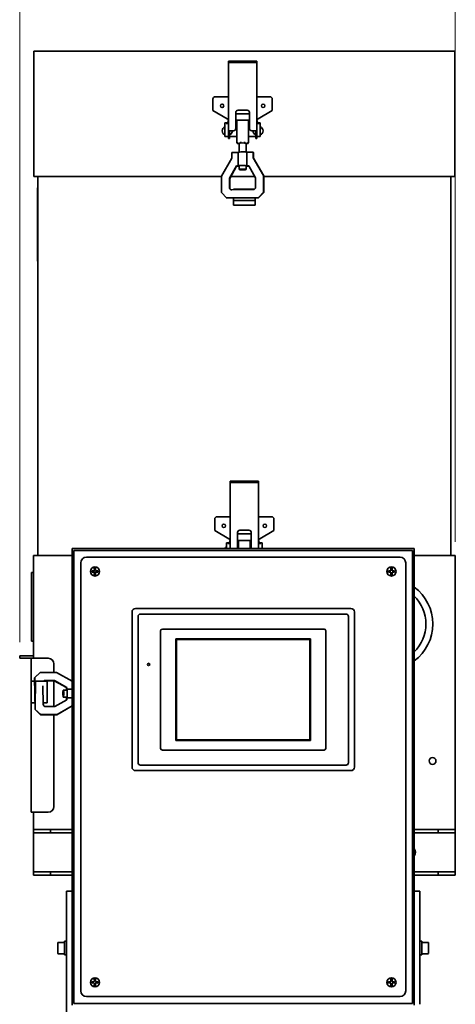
# Model space of a CAD drawing. Header units: millimetres. Extents: x 0 to 7128, y 0 to 5040.
# Tile 64 of 93: x 2637 to 3019, y 3221 to 4084. Entities that reach past the tile are written whole.
import ezdxf

# ---------------------------------------------------------------- set-up
doc = ezdxf.new("R2010")
doc.units = ezdxf.units.MM
doc.header["$LTSCALE"] = 12
doc.layers.add('Quote(ISO)', color=7, linetype='Continuous', lineweight=25, true_color=0x80ff00)
doc.layers.add('Spigoli visibili(ISO)', color=7, linetype='Continuous', lineweight=35)
doc.styles.add('Corrente-BSI', font='arial.ttf')
doc.dimstyles.new('DEFAULT-ISO', dxfattribs={"dimscale": 12, "dimtxt": 3.5, "dimasz": 2.5, "dimexe": 1, "dimexo": 1, "dimgap": 0.762, "dimtad": 1, "dimtoh": 1, "dimrnd": 1e-08, "dimtxsty": 'Corrente-BSI', "dimcen": 0.09, "dimdle": 10, "dimclrd": 7, "dimclre": 7, "dimclrt": 7, "dimazin": 2, "dimtfac": 0.571429, "dimtmove": 0, "dimatfit": 3, "dimfxl": 1, "dimtolj": 1, "dimlwd": 5, "dimlwe": 5, "dimarcsym": 0})

# ---------------------------------------------------------------- blocks, each defined once
blk = doc.blocks.new('*D26')
at = {"layer": 'Defpoints', "color": 0, "linetype": 'Continuous', "transparency": 16777216}
for p in [(3018.63, 4171.66), (3018.63, 3614.41), (2636.63, 3526.41)]:
    blk.add_point(p, dxfattribs=at)
at = {"layer": 'Quote(ISO)', "color": 7, "linetype": 'Continuous', "lineweight": 5, "transparency": 16777216}
for p, q in [((2636.63, 3538.41), (2636.63, 4183.66)), ((3018.63, 3626.41), (3018.63, 4183.66)), ((2666.63, 4171.66), (2988.63, 4171.66))]:
    blk.add_line(p, q, dxfattribs=at)
at = {"layer": 'Quote(ISO)', "color": 7, "linetype": 'Continuous', "transparency": 16777216}
for points in [[(2666.63, 4176.66), (2666.63, 4166.66), (2636.63, 4171.66)], [(2988.63, 4176.66), (2988.63, 4166.66), (3018.63, 4171.66)]]:
    blk.add_solid(points, dxfattribs=at)
at = {"layer": 'Quote(ISO)', "color": 7, "linetype": 'Continuous', "lineweight": 9, "transparency": 16777216, "insert": (2781.46, 4223.72), "char_height": 42, "attachment_point": 1, "style": 'Corrente-BSI'}
blk.add_mtext('\\A1;382', dxfattribs=at)

msp = doc.modelspace()

# ---------------------------------------------------------------- linework, layer by layer
at = {"layer": 'Spigoli visibili(ISO)'}
for p, q in [((3018.1285, 4056.4078), (2649.1285, 4056.4078)), ((2649.1285, 4056.4078), (2649.1285, 3946.4078)), ((3018.1285, 4056.4078), (3018.1285, 3946.4078)), ((2819.6285, 4047.4338), (2819.6285, 4046.4738)), ((2819.6285, 4047.4338), (2844.6285, 4047.4338)), ((2819.6285, 4046.4738), (2819.6285, 4043.0369)), ((2819.6285, 4046.4738), (2844.6285, 4046.4738)), ((2844.6285, 4047.4338), (2844.6285, 4046.4738)), ((2844.6285, 4046.4738), (2844.6285, 4043.0369)), ((2819.6285, 4043.0369), (2819.6285, 3986.5505)), ((2844.6285, 3986.5505), (2844.6285, 4043.0369)), ((2806.1285, 4014.4078), (2806.1285, 4004.4078)), ((2819.6285, 4016.4078), (2808.1285, 4016.4078)), ((2856.1285, 4016.4078), (2844.6285, 4016.4078)), ((2858.1285, 4004.4078), (2858.1285, 4014.4078)), ((2806.1285, 4004.4078), (2818.6481, 3996.9888)), ((2828.1285, 4004.5462), (2836.1285, 4004.5462)), ((2836.1285, 4004.5242), (2828.1285, 4004.5242)), ((2845.6089, 3996.9888), (2858.1285, 4004.4078)), ((2826.1285, 3988.55), (2826.1285, 4002.5467)), ((2838.1285, 4001.3391), (2826.1285, 4001.3391)), ((2827.1285, 3994.3391), (2826.1285, 3994.3391)), ((2827.1285, 3995.7014), (2837.1285, 3995.7014)), ((2827.1285, 3976.7837), (2827.1285, 3995.7014)), ((2837.1285, 3995.7014), (2837.1285, 3976.7837)), ((2838.1285, 3994.3391), (2837.1285, 3994.3391)), ((2838.1285, 4002.5467), (2838.1285, 3988.55)), ((2817.6285, 3993.4078), (2816.6285, 3993.4078)), ((2816.6285, 3991.319), (2816.6285, 3993.4078)), ((2816.6285, 3991.319), (2816.6285, 3981.4078)), ((2819.6285, 3992.8349), (2817.6285, 3992.8349)), ((2819.6285, 3986.5505), (2819.6285, 3979.9078)), ((2820.6285, 3986.5505), (2824.1285, 3986.5505)), ((2820.6285, 3979.9078), (2820.6285, 3986.5505)), ((2824.1285, 3986.5286), (2820.6285, 3986.5286)), ((2820.6295, 3982.9078), (2820.6295, 3986.5286)), ((2826.1285, 3988.5281), (2826.1285, 3988.55)), ((2838.1285, 3988.55), (2838.1285, 3988.5281)), ((2840.1285, 3986.5505), (2843.6285, 3986.5505)), ((2843.6285, 3986.5286), (2840.1285, 3986.5286)), ((2843.6275, 3982.8578), (2843.6275, 3986.5286)), ((2843.6285, 3979.9078), (2843.6285, 3986.5505)), ((2846.6285, 3992.8349), (2844.6285, 3992.8349)), ((2844.6285, 3979.9078), (2844.6285, 3986.5505)), ((2846.6285, 3993.4078), (2847.6285, 3993.4078)), ((2847.6285, 3993.4078), (2847.6285, 3991.319)), ((2847.6285, 3981.4078), (2847.6285, 3991.319)), ((2819.6285, 3981.4078), (2816.6285, 3981.4078)), ((2820.6285, 3979.9078), (2819.6285, 3979.9078)), ((2820.6285, 3984.4078), (2820.6295, 3984.4078)), ((2820.6285, 3981.4078), (2827.1285, 3981.4078)), ((2837.1285, 3981.4078), (2843.6285, 3981.4078)), ((2843.6275, 3984.4078), (2843.6285, 3984.4078)), ((2844.6285, 3979.9078), (2843.6285, 3979.9078)), ((2844.6285, 3981.4078), (2847.6285, 3981.4078)), ((2827.1285, 3976.7837), (2827.1285, 3976.1943)), ((2828.0106, 3975.3122), (2829.1285, 3975.3122)), ((2829.1285, 3975.496), (2829.1285, 3967.8636)), ((2830.4702, 3976.2736), (2830.4702, 3976.7837)), ((2833.7868, 3976.7837), (2833.7868, 3976.2737)), ((2835.1285, 3975.496), (2835.1285, 3967.8636)), ((2835.1285, 3975.3122), (2836.2463, 3975.3122)), ((2837.1285, 3976.1943), (2837.1285, 3976.7837)), ((2822.576, 3962.5895), (2813.623, 3946.7673)), ((2828.1737, 3967.6224), (2822.576, 3967.5547)), ((2822.576, 3967.5547), (2822.576, 3962.5895)), ((2828.1737, 3955.706), (2828.1737, 3967.6224)), ((2841.4768, 3967.7833), (2835.8792, 3967.7156)), ((2835.8792, 3967.7156), (2835.8792, 3955.7992)), ((2841.4768, 3962.8181), (2841.4768, 3967.7833)), ((2841.4768, 3967.7833), (2841.6809, 3967.5488)), ((2850.4298, 3947.2125), (2841.4768, 3962.8181)), ((2841.4768, 3962.8181), (2841.6809, 3962.5836)), ((2841.6809, 3967.5488), (2841.6809, 3962.5836)), ((2841.6809, 3962.5836), (2850.6339, 3946.978)), ((2820.5865, 3945.0131), (2826.6265, 3955.6873)), ((2826.8306, 3955.4528), (2820.7906, 3944.7786)), ((2826.6265, 3955.6873), (2828.1737, 3955.706)), ((2826.6265, 3955.6873), (2826.8306, 3955.4528)), ((2828.3778, 3955.4715), (2826.8306, 3955.4528)), ((2829.1285, 3955.6354), (2829.1285, 3952.6563)), ((2835.1285, 3955.6354), (2835.1285, 3952.6563)), ((2835.8792, 3955.7992), (2837.4263, 3955.8179)), ((2837.5613, 3955.5826), (2836.0833, 3955.5647)), ((2837.4263, 3955.8179), (2843.4663, 3945.2898)), ((2813.623, 3946.4078), (2649.1285, 3946.4078)), ((2652.6285, 3946.4078), (2652.6285, 3614.4078)), ((2813.623, 3946.7673), (2813.623, 3932.3684)), ((2820.5865, 3936.7467), (2820.5865, 3945.0131)), ((2820.5865, 3945.0131), (2820.7906, 3944.7786)), ((2820.7906, 3944.7786), (2820.7906, 3936.5122)), ((2842.8249, 3946.4078), (2821.7125, 3946.4078)), ((2843.4663, 3945.2898), (2843.4663, 3937.0234)), ((2850.4298, 3932.8136), (2850.4298, 3947.2125)), ((2850.4298, 3947.2125), (2850.6339, 3946.978)), ((2850.6339, 3946.978), (2850.6339, 3932.5791)), ((3018.1285, 3946.4078), (2850.6339, 3946.4078)), ((3014.6285, 3946.4078), (3014.6285, 3614.4078)), ((2652.6285, 3936.4078), (2652.1285, 3936.4078)), ((2652.1285, 3872.1648), (2652.1285, 3936.4078)), ((2841.4768, 3935.0133), (2822.576, 3934.7847)), ((2824.1285, 3935.4078), (2824.1285, 3934.8035)), ((2824.1285, 3935.4078), (2842.6476, 3935.4078)), ((2813.623, 3932.3684), (2818.0995, 3927.7793)), ((2813.623, 3932.3684), (2813.8272, 3932.1339)), ((2818.3037, 3927.5448), (2813.8272, 3932.1339)), ((2818.0995, 3927.7793), (2845.9533, 3928.1162)), ((2818.0995, 3927.7793), (2818.3037, 3927.5448)), ((2846.1574, 3927.8817), (2818.3037, 3927.5448)), ((2824.1285, 3927.6153), (2824.1285, 3925.4078)), ((2824.1285, 3921.4078), (2824.1285, 3925.4078)), ((2824.1285, 3925.4078), (2843.1285, 3925.4078)), ((2843.1285, 3925.4078), (2843.1285, 3927.8451)), ((2843.1285, 3925.4078), (2843.1285, 3921.4078)), ((2845.9533, 3928.1162), (2850.4298, 3932.8136)), ((2845.9533, 3928.1162), (2846.1574, 3927.8817)), ((2850.6339, 3932.5791), (2846.1574, 3927.8817)), ((2850.4298, 3932.8136), (2850.6339, 3932.5791)), ((2824.1285, 3921.4078), (2843.1285, 3921.4078)), ((2652.6285, 3872.1648), (2652.1285, 3872.1648)), ((2821.1285, 3679.4338), (2821.1285, 3678.4738)), ((2821.1285, 3679.4338), (2846.1285, 3679.4338)), ((2821.1285, 3678.4738), (2821.1285, 3675.0369)), ((2821.1285, 3678.4738), (2846.1285, 3678.4738)), ((2821.1285, 3675.0369), (2821.1285, 3620.4445)), ((2846.1285, 3679.4338), (2846.1285, 3678.4738)), ((2846.1285, 3678.4738), (2846.1285, 3675.0369)), ((2846.1285, 3620.4445), (2846.1285, 3675.0369)), ((2807.6285, 3646.4078), (2807.6285, 3636.4078)), ((2821.1285, 3648.4078), (2809.6285, 3648.4078)), ((2857.6285, 3648.4078), (2846.1285, 3648.4078)), ((2859.6285, 3636.4078), (2859.6285, 3646.4078)), ((2807.6285, 3636.4078), (2820.1481, 3628.9888)), ((2827.6285, 3620.55), (2827.6285, 3634.5467)), ((2839.6285, 3633.3391), (2827.6285, 3633.3391)), ((2829.6285, 3636.5462), (2837.6285, 3636.5462)), ((2837.6285, 3636.5242), (2829.6285, 3636.5242)), ((2839.6285, 3634.5467), (2839.6285, 3620.55)), ((2847.1089, 3628.9888), (2859.6285, 3636.4078)), ((2819.1285, 3625.4078), (2818.1285, 3625.4078)), ((2818.1285, 3623.319), (2818.1285, 3625.4078)), ((2818.1285, 3623.319), (2818.1285, 3620.4445)), ((2821.1285, 3624.8349), (2819.1285, 3624.8349)), ((2828.6285, 3626.3391), (2827.6285, 3626.3391)), ((2828.6285, 3627.7014), (2838.6285, 3627.7014)), ((2828.6285, 3620.4445), (2828.6285, 3627.7014)), ((2838.6285, 3627.7014), (2838.6285, 3620.4445)), ((2839.6285, 3626.3391), (2838.6285, 3626.3391)), ((2848.1285, 3624.8349), (2846.1285, 3624.8349)), ((2848.1285, 3625.4078), (2849.1285, 3625.4078)), ((2849.1285, 3625.4078), (2849.1285, 3623.319)), ((2849.1285, 3620.4445), (2849.1285, 3623.319)), ((2682.6285, 3620.4445), (2982.6285, 3620.4445)), ((2682.6285, 3220.4445), (2682.6285, 3620.4445)), ((2981.1285, 3618.9445), (2684.1285, 3618.9445)), ((2684.1285, 3618.9445), (2684.1285, 3221.9445)), ((2827.6285, 3620.5281), (2827.6285, 3620.55)), ((2839.6285, 3620.55), (2839.6285, 3620.5281)), ((2981.1285, 3221.9445), (2981.1285, 3618.9445)), ((2982.6285, 3220.4445), (2982.6285, 3620.4445)), ((2682.6285, 3614.4078), (2648.6285, 3614.4078)), ((2648.6285, 3614.4078), (2648.6285, 3526.4078)), ((2690.1285, 3232.9445), (2690.1285, 3607.9445)), ((2695.1285, 3612.9445), (2970.1285, 3612.9445)), ((2975.1285, 3607.9445), (2975.1285, 3232.9445)), ((3018.6285, 3614.4078), (2982.6285, 3614.4078)), ((3018.6285, 3614.4078), (3018.6285, 3374.4078)), ((2648.6285, 3599.4078), (2647.1285, 3599.4078)), ((2647.1285, 3539.4078), (2647.1285, 3599.4078)), ((2700.1785, 3601.0575), (2701.6485, 3600.9289)), ((2700.1785, 3599.8315), (2700.1785, 3601.0575)), ((2701.6485, 3599.9601), (2700.1785, 3599.8315)), ((2701.6485, 3600.9289), (2701.8001, 3600.982)), ((2701.8001, 3599.907), (2701.6485, 3599.9601)), ((2702.0158, 3602.8945), (2702.0158, 3604.3973)), ((2702.1445, 3601.4233), (2702.0158, 3602.8945)), ((2702.0158, 3597.9945), (2702.1445, 3599.4657)), ((2702.0158, 3596.4917), (2702.0158, 3597.9945)), ((2702.0921, 3601.2736), (2702.1445, 3601.4233)), ((2702.1445, 3599.4657), (2702.0921, 3599.6155)), ((2703.2412, 3602.8945), (2703.1125, 3601.4233)), ((2703.1125, 3601.4233), (2703.1649, 3601.2736)), ((2703.1649, 3599.6155), (2703.1125, 3599.4657)), ((2703.1125, 3599.4657), (2703.2412, 3597.9945)), ((2703.2412, 3604.3973), (2703.2412, 3602.8945)), ((2703.2412, 3597.9945), (2703.2412, 3596.4917)), ((2703.4569, 3600.982), (2703.6085, 3600.9289)), ((2703.6085, 3599.9601), (2703.4569, 3599.907)), ((2703.6085, 3600.9289), (2705.0785, 3601.0575)), ((2705.0785, 3599.8315), (2703.6085, 3599.9601)), ((2705.0785, 3601.0575), (2705.0785, 3599.8315)), ((2960.1785, 3599.8315), (2960.1785, 3601.0575)), ((2960.1785, 3601.0575), (2961.6485, 3600.9289)), ((2961.6485, 3599.9601), (2960.1785, 3599.8315)), ((2961.6485, 3600.9289), (2962.0165, 3601.0578)), ((2962.0165, 3599.8313), (2961.6485, 3599.9601)), ((2962.0158, 3602.8945), (2962.0158, 3604.3973)), ((2962.1445, 3601.4233), (2962.0158, 3602.8945)), ((2962.0158, 3597.9945), (2962.1445, 3599.4657)), ((2962.0158, 3596.4917), (2962.0158, 3597.9945)), ((2962.0165, 3601.0578), (2962.1445, 3601.4233)), ((2962.1445, 3599.4657), (2962.0165, 3599.8313)), ((2963.2412, 3602.8945), (2963.1125, 3601.4233)), ((2963.1125, 3601.4233), (2963.2405, 3601.0578)), ((2963.2405, 3599.8313), (2963.1125, 3599.4657)), ((2963.1125, 3599.4657), (2963.2412, 3597.9945)), ((2963.2405, 3601.0578), (2963.6085, 3600.9289)), ((2963.6085, 3599.9601), (2963.2405, 3599.8313)), ((2963.2412, 3604.3973), (2963.2412, 3602.8945)), ((2963.2412, 3597.9945), (2963.2412, 3596.4917)), ((2963.6085, 3600.9289), (2965.0785, 3601.0575)), ((2965.0785, 3599.8315), (2963.6085, 3599.9601)), ((2965.0785, 3601.0575), (2965.0785, 3599.8315)), ((2735.1285, 3428.9445), (2735.1285, 3564.9445)), ((2738.1285, 3567.9445), (2927.1285, 3567.9445)), ((2922.8285, 3563.0445), (2742.4285, 3563.0445)), ((2930.1285, 3564.9445), (2930.1285, 3428.9445)), ((2740.4285, 3561.0445), (2740.4285, 3432.8445)), ((2924.8285, 3432.8445), (2924.8285, 3561.0445)), ((2760.2285, 3548.4445), (2760.2285, 3445.4445)), ((2903.5285, 3549.9445), (2761.7285, 3549.9445)), ((2905.0285, 3445.4445), (2905.0285, 3548.4445)), ((2648.6285, 3539.4078), (2647.1285, 3539.4078)), ((2891.6285, 3541.4445), (2773.6285, 3541.4445)), ((2773.6285, 3541.4445), (2773.6285, 3452.4445)), ((2891.1285, 3540.9445), (2774.1285, 3540.9445)), ((2774.1285, 3540.9445), (2774.1285, 3452.9445)), ((2891.1285, 3452.9445), (2891.1285, 3540.9445)), ((2891.6285, 3452.4445), (2891.6285, 3541.4445)), ((2636.6285, 3526.4078), (2641.6285, 3526.4078)), ((2636.6285, 3526.4078), (2636.6285, 3524.4078)), ((2641.6285, 3524.4078), (2636.6285, 3524.4078)), ((2641.6285, 3526.4078), (2648.6285, 3526.4078)), ((2646.6285, 3524.4078), (2641.6285, 3524.4078)), ((2646.6285, 3524.4078), (2661.6285, 3524.4078)), ((2646.6285, 3504.4078), (2646.6285, 3524.4078)), ((2648.6285, 3524.4078), (2648.6285, 3526.4078)), ((2649.7655, 3507.2326), (2654.3546, 3511.7091)), ((2654.5891, 3511.9132), (2650, 3507.4367)), ((2654.5891, 3511.9132), (2654.3546, 3511.7091)), ((2668.988, 3511.9132), (2654.5891, 3511.9132)), ((2666.6285, 3511.9132), (2666.6285, 3519.4078)), ((2682.6285, 3504.1948), (2668.988, 3511.9132)), ((2646.6285, 3504.4078), (2649.7997, 3504.4078)), ((2646.6285, 3504.4078), (2646.6285, 3485.4078)), ((2650, 3507.4367), (2649.7655, 3507.2326)), ((2650.1024, 3479.3788), (2649.7655, 3507.2326)), ((2650, 3507.4367), (2650.3369, 3479.583)), ((2650.6285, 3504.4078), (2650.6285, 3493.4205)), ((2660.6285, 3504.4078), (2650.6285, 3504.4078)), ((2666.9993, 3504.7456), (2658.7329, 3504.7456)), ((2658.9674, 3504.9498), (2667.2338, 3504.9498)), ((2660.6285, 3504.4078), (2660.6285, 3485.4078)), ((2666.6285, 3482.0699), (2666.6285, 3504.7456)), ((2667.2338, 3504.9498), (2666.9993, 3504.7456)), ((2677.6735, 3498.7056), (2666.9993, 3504.7456)), ((2667.2338, 3504.9498), (2677.908, 3498.9098)), ((2657.234, 3484.0595), (2657.0397, 3500.1223)), ((2677.8561, 3496.4078), (2674.877, 3496.4078)), ((2677.908, 3498.9098), (2677.6735, 3498.7056)), ((2677.6922, 3497.1585), (2677.6735, 3498.7056)), ((2677.908, 3498.9098), (2677.9267, 3497.3626)), ((2677.9267, 3497.3626), (2682.6285, 3497.3626)), ((2646.6285, 3389.4078), (2646.6285, 3485.4078)), ((2650.0295, 3485.4078), (2646.6285, 3485.4078)), ((2657.2177, 3485.4078), (2660.6285, 3485.4078)), ((2678.0386, 3488.11), (2667.5105, 3482.0699)), ((2677.8561, 3490.4078), (2674.877, 3490.4078)), ((2677.8033, 3487.9749), (2677.7854, 3489.453)), ((2682.6285, 3489.6571), (2678.0199, 3489.6571)), ((2678.0199, 3489.6571), (2678.0386, 3488.11)), ((2650.3369, 3479.583), (2650.1024, 3479.3788)), ((2654.7998, 3474.9024), (2650.1024, 3479.3788)), ((2650.3369, 3479.583), (2655.0343, 3475.1065)), ((2667.5105, 3482.0699), (2659.2441, 3482.0699)), ((2682.6285, 3482.607), (2669.1987, 3474.9024)), ((2669.4332, 3475.1065), (2682.6285, 3482.6767)), ((2655.0343, 3475.1065), (2654.7998, 3474.9024)), ((2669.1987, 3474.9024), (2654.7998, 3474.9024)), ((2655.0343, 3475.1065), (2669.4332, 3475.1065)), ((2666.6285, 3394.4078), (2666.6285, 3474.9024)), ((2669.4332, 3475.1065), (2669.1987, 3474.9024)), ((2773.6285, 3452.4445), (2891.6285, 3452.4445)), ((2774.1285, 3452.9445), (2891.1285, 3452.9445)), ((2761.7285, 3443.9445), (2903.5285, 3443.9445)), ((2927.1285, 3425.9445), (2738.1285, 3425.9445)), ((2742.4285, 3430.8445), (2922.8285, 3430.8445)), ((2661.6285, 3389.4078), (2646.6285, 3389.4078)), ((2648.6285, 3389.4078), (2648.6285, 3374.4078)), ((2682.6285, 3374.4078), (2648.6285, 3374.4078)), ((2648.6285, 3374.4078), (2648.6285, 3371.4078)), ((2663.6285, 3371.4078), (2663.6285, 3374.4078)), ((3018.6285, 3374.4078), (2982.6285, 3374.4078)), ((3003.6285, 3374.4078), (3003.6285, 3371.4078)), ((3018.6285, 3371.4078), (3018.6285, 3374.4078)), ((2648.6285, 3337.4078), (2648.6285, 3371.4078)), ((2648.6285, 3371.4078), (2663.6285, 3371.4078)), ((2682.6285, 3371.4078), (2663.6285, 3371.4078)), ((3003.6285, 3371.4078), (2982.6285, 3371.4078)), ((3003.6285, 3371.4078), (3018.6285, 3371.4078)), ((3018.6285, 3371.4078), (3018.6285, 3337.4078)), ((2663.6285, 3337.4078), (2648.6285, 3337.4078)), ((2648.6285, 3337.4078), (2648.6285, 3334.4078)), ((2648.6285, 3334.4078), (2663.6285, 3334.4078)), ((2682.6285, 3337.4078), (2663.6285, 3337.4078)), ((2663.6285, 3334.4078), (2663.6285, 3337.4078)), ((2682.6285, 3334.4078), (2663.6285, 3334.4078)), ((3003.6285, 3337.4078), (2982.6285, 3337.4078)), ((3003.6285, 3334.4078), (2982.6285, 3334.4078)), ((3018.6285, 3337.4078), (3003.6285, 3337.4078)), ((3003.6285, 3337.4078), (3003.6285, 3334.4078)), ((3003.6285, 3334.4078), (3018.6285, 3334.4078)), ((3018.6285, 3334.4078), (3018.6285, 3337.4078)), ((2677.6285, 3221.2041), (2677.6285, 3320.4445)), ((2682.6285, 3320.4445), (2677.6285, 3320.4445)), ((2982.6285, 3320.4445), (2987.6285, 3320.4445)), ((2987.6285, 3320.4445), (2987.6285, 3221.2041)), ((2670.0285, 3266.0445), (2670.0285, 3274.8445)), ((2670.6285, 3275.4445), (2676.0285, 3275.4445)), ((2676.0285, 3276.4445), (2676.0285, 3264.4445)), ((2676.0285, 3276.4445), (2677.6285, 3276.4445)), ((2989.2285, 3276.4445), (2987.6285, 3276.4445)), ((2989.2285, 3264.4445), (2989.2285, 3276.4445)), ((2994.6285, 3275.4445), (2989.2285, 3275.4445)), ((2995.2285, 3274.8445), (2995.2285, 3266.0445)), ((2670.6285, 3265.4445), (2676.0285, 3265.4445)), ((2676.0285, 3264.4445), (2677.6285, 3264.4445)), ((2989.2285, 3264.4445), (2987.6285, 3264.4445)), ((2994.6285, 3265.4445), (2989.2285, 3265.4445)), ((2702.0158, 3242.8945), (2702.0158, 3244.3973)), ((2703.2412, 3244.3973), (2703.2412, 3242.8945)), ((2962.0158, 3242.8945), (2962.0158, 3244.3973)), ((2963.2412, 3244.3973), (2963.2412, 3242.8945)), ((2700.1785, 3239.8315), (2700.1785, 3241.0575)), ((2700.1785, 3241.0575), (2701.6485, 3240.9289)), ((2701.6485, 3239.9601), (2700.1785, 3239.8315)), ((2701.6485, 3240.9289), (2702.0165, 3241.0578)), ((2702.0165, 3239.8313), (2701.6485, 3239.9601)), ((2702.1445, 3241.4233), (2702.0158, 3242.8945)), ((2702.0158, 3237.9945), (2702.1445, 3239.4657)), ((2702.0158, 3236.4917), (2702.0158, 3237.9945)), ((2702.0165, 3241.0578), (2702.1445, 3241.4233)), ((2702.1445, 3239.4657), (2702.0165, 3239.8313)), ((2703.2412, 3242.8945), (2703.1125, 3241.4233)), ((2703.1125, 3241.4233), (2703.2405, 3241.0578)), ((2703.2405, 3239.8313), (2703.1125, 3239.4657)), ((2703.1125, 3239.4657), (2703.2412, 3237.9945)), ((2703.2405, 3241.0578), (2703.6085, 3240.9289)), ((2703.6085, 3239.9601), (2703.2405, 3239.8313)), ((2703.2412, 3237.9945), (2703.2412, 3236.4917)), ((2703.6085, 3240.9289), (2705.0785, 3241.0575)), ((2705.0785, 3239.8315), (2703.6085, 3239.9601)), ((2705.0785, 3241.0575), (2705.0785, 3239.8315)), ((2960.1785, 3239.8315), (2960.1785, 3241.0575)), ((2960.1785, 3241.0575), (2961.6485, 3240.9289)), ((2961.6485, 3239.9601), (2960.1785, 3239.8315)), ((2961.6485, 3240.9289), (2962.0165, 3241.0578)), ((2962.0165, 3239.8313), (2961.6485, 3239.9601)), ((2962.1445, 3241.4233), (2962.0158, 3242.8945)), ((2962.0158, 3237.9945), (2962.1445, 3239.4657)), ((2962.0158, 3236.4917), (2962.0158, 3237.9945)), ((2962.0165, 3241.0578), (2962.1445, 3241.4233)), ((2962.1445, 3239.4657), (2962.0165, 3239.8313)), ((2963.2412, 3242.8945), (2963.1125, 3241.4233)), ((2963.1125, 3241.4233), (2963.2405, 3241.0578)), ((2963.2405, 3239.8313), (2963.1125, 3239.4657)), ((2963.1125, 3239.4657), (2963.2412, 3237.9945)), ((2963.2405, 3241.0578), (2963.6085, 3240.9289)), ((2963.6085, 3239.9601), (2963.2405, 3239.8313)), ((2963.2412, 3237.9945), (2963.2412, 3236.4917)), ((2963.6085, 3240.9289), (2965.0785, 3241.0575)), ((2965.0785, 3239.8315), (2963.6085, 3239.9601)), ((2965.0785, 3241.0575), (2965.0785, 3239.8315)), ((2970.1285, 3227.9445), (2695.1285, 3227.9445)), ((2677.6285, 3221.2041), (2677.6285, 3194.4078)), ((2684.1285, 3221.9445), (2981.1285, 3221.9445))]:
    msp.add_line(p, q, dxfattribs=at)
for centre, radius in [((2814.1285, 4008.4078), 1.5), ((2850.1285, 4008.4078), 1.5), ((2815.6285, 3640.4078), 1.5), ((2851.6285, 3640.4078), 1.5), ((2702.6285, 3600.4445), 4), ((2962.6285, 3600.4445), 4), ((2749.6285, 3518.9445), 1), ((2998.6285, 3434.4078), 3), ((2702.6285, 3240.4445), 4), ((2962.6285, 3240.4445), 4)]:
    msp.add_circle(centre, radius, dxfattribs=at)
for centre, radius, start, end in [((2808.1285, 4014.4078), 2, 90, 180), ((2856.1285, 4014.4078), 2, 0, 90), ((2817.6285, 3995.2682), 2, 0, 59.349332), ((2846.6285, 3995.2682), 2, 120.650668, 180), ((2818.054, 3986.4078), 3.8255, 111.8781824, 248.1218176), ((2819.2774, 3986.4078), 3.7521, 291.1220214, 1.8446638), ((2845.053, 3986.4078), 3.8255, 178.1907596, 248.1218176), ((2846.2764, 3986.4078), 3.7521, 291.1220214, 68.8779786), ((2809.6285, 3646.4078), 2, 90, 180), ((2857.6285, 3646.4078), 2, 0, 90), ((2819.1285, 3627.2682), 2, 0, 59.349332), ((2848.1285, 3627.2682), 2, 120.650668, 180), ((2819.554, 3618.4078), 3.8255, 111.8781824, 147.8318989), ((2695.1285, 3607.9445), 5, 90, 180), ((2970.1285, 3607.9445), 5, 0, 90), ((2702.6285, 3600.4445), 0.9875, 147.0225083, 212.9774917), ((2702.6285, 3600.4445), 0.9875, 57.0959288, 122.9040712), ((2702.6285, 3600.4445), 0.9875, 237.0959288, 302.9040712), ((2702.6285, 3600.4445), 0.9875, 327.0225083, 32.9774917), ((2958.6285, 3554.4078), 40.25, 306.6034555, 53.3965445), ((2958.6285, 3554.4078), 34.25, 314.4855955, 45.5144045), ((2738.1285, 3564.9445), 3, 90, 180), ((2742.4285, 3561.0445), 2, 90, 180), ((2922.8285, 3561.0445), 2, 0, 90), ((2927.1285, 3564.9445), 3, 0, 90), ((2761.7285, 3548.4445), 1.5, 90, 180), ((2903.5285, 3548.4445), 1.5, 0, 90), ((2661.6285, 3519.4078), 5, 0, 90), ((2761.7285, 3445.4445), 1.5, 180, 270), ((2903.5285, 3445.4445), 1.5, 270, 0), ((2738.1285, 3428.9445), 3, 180, 270), ((2742.4285, 3432.8445), 2, 180, 270), ((2922.8285, 3432.8445), 2, 270, 0), ((2927.1285, 3428.9445), 3, 270, 0), ((2661.6285, 3394.4078), 5, 270, 0), ((2978.6285, 3354.4078), 5, 323.1301024, 36.8698976), ((2670.6285, 3274.8445), 0.6, 90, 180), ((2994.6285, 3274.8445), 0.6, 0, 90), ((2670.6285, 3266.0445), 0.6, 180, 270), ((2994.6285, 3266.0445), 0.6, 270, 0), ((2695.1285, 3232.9445), 5, 180, 270), ((2970.1285, 3232.9445), 5, 270, 0)]:
    msp.add_arc(centre, radius, start, end, dxfattribs=at)
for centre, major_axis, ratio, start_param, end_param in [((2828.1285, 4002.5467), (-2, 0), 0.99975885, 4.71238898, 6.28318531), ((2828.1285, 4002.5247), (-2, 0), 0.99975885, 4.71238898, 6.28318531), ((2836.1285, 4002.5467), (2, 0), 0.99975885, 0, 1.57079633), ((2836.1285, 4002.5247), (2, 0), 0.99975885, 0, 1.57079633), ((2817.6285, 3995.4439), (0, -2.0361), 0.98225025, 0, 1.52723871), ((2817.6285, 3994.871), (0, -2.0361), 0.98225025, 0, 1.57079633), ((2846.6285, 3994.871), (0, -2.0361), 0.98225025, 4.71238898, 6.28318531), ((2846.6285, 3995.4439), (0, -2.0361), 0.98225025, 4.7559466, 6.28318531), ((2824.1285, 3988.55), (2, 0), 0.99975885, 4.71238898, 6.28318531), ((2824.1285, 3988.5281), (2, 0), 0.99975885, 4.71238898, 6.28318531), ((2840.1285, 3988.55), (-2, 0), 0.99975885, 0, 1.57079633), ((2840.1285, 3988.5281), (-2, 0), 0.99975885, 0, 1.57079633), ((2828.1285, 3976.6658), (-0.7476, 0.7476), 0.88832888, 0.72632942, 2.29712575), ((2828.1285, 3976.3122), (0.7476, 0.7476), 0.88832888, 2.41526323, 3.98605956), ((2832.1285, 3975.496), (-3, 0), 0.11786288, 5.75958653, 6.28318531), ((2832.1285, 3975.496), (3, 0), 0.11786292, 2.07501164, 2.07614967), ((2832.1285, 3975.496), (3, 0), 0.11786288, 1.06598962, 2.07501164), ((2832.1285, 3975.496), (3, 0), 0.11786288, 0, 0.52359878), ((2836.1285, 3976.6658), (0.7476, 0.7476), 0.88832888, 3.98605956, 5.55685588), ((2836.1285, 3976.3122), (-0.7476, 0.7476), 0.88832888, 2.29712575, 3.86792208), ((2832.1285, 3967.5517), (4, 0), 0.11786288, 0.35494042, 2.99117256), ((2832.1285, 3955.6354), (4, 0), 0.11786288, 0.35494042, 2.99117256), ((2832.1285, 3955.6354), (-4, 0), 0.11786288, 0.35494042, 0.72273425), ((2832.1285, 3955.6354), (4, 0), 0.11786288, 5.56045106, 6.13276521), ((2822.576, 3936.7707), (-1.5084, -1.3133), 0.98784228, 5.57287316, 7.14366949), ((2822.7802, 3936.5363), (-1.5084, -1.3133), 0.98784228, 5.57287316, 6.20441752), ((2841.4768, 3936.9993), (1.5084, 1.3133), 0.98784228, 4.00207684, 5.57287316), ((2829.6285, 3634.5467), (-2, 0), 0.99975885, 4.71238898, 6.28318531), ((2829.6285, 3634.5247), (-2, 0), 0.99975885, 4.71238898, 6.28318531), ((2837.6285, 3634.5467), (2, 0), 0.99975885, 0, 1.57079633), ((2837.6285, 3634.5247), (2, 0), 0.99975885, 0, 1.57079633), ((2819.1285, 3627.4439), (0, -2.0361), 0.98225025, 0, 1.52723871), ((2819.1285, 3626.871), (0, -2.0361), 0.98225025, 0, 1.57079633), ((2848.1285, 3626.871), (0, -2.0361), 0.98225025, 4.71238898, 6.28318531), ((2848.1285, 3627.4439), (0, -2.0361), 0.98225025, 4.7559466, 6.28318531), ((2825.6285, 3620.55), (2, 0), 0.99975885, 6.23038305, 6.28318531), ((2825.6285, 3620.5281), (2, 0), 0.99975885, 6.24137798, 6.28318531), ((2841.6285, 3620.55), (-2, 0), 0.99975885, 0, 0.05280226), ((2841.6285, 3620.5281), (-2, 0), 0.99975885, 0, 0.04180733), ((2658.9914, 3502.9602), (-1.3133, 1.5084), 0.98784228, 5.57287316, 6.32889062), ((2658.7569, 3502.7561), (-1.3133, 1.5084), 0.98784228, 5.57287316, 6.16421744), ((2677.8561, 3493.4078), (0, 4), 0.11786288, 0.35494042, 0.72273425), ((2677.8561, 3493.4078), (0, -4), 0.11786288, 0.35494042, 2.99117256), ((2677.8561, 3493.4078), (0, -4), 0.11786288, 5.56045106, 6.13276521), ((2659.22, 3484.0595), (1.3133, -1.5084), 0.98784228, 4.00207684, 5.57287316)]:
    msp.add_ellipse(centre, major_axis=major_axis, ratio=ratio, start_param=start_param, end_param=end_param, dxfattribs=at)
for centre, major_axis in [((2832.1285, 3952.6563), (-3, 0)), ((2674.877, 3493.4078), (0, 3))]:
    msp.add_ellipse(centre, major_axis=major_axis, ratio=0.11786288, dxfattribs=at)
for points, knots in [([(2830.4702, 3976.7837), (2830.4702, 3976.7177), (2830.46, 3976.652), (2830.4233, 3976.5242), (2830.3968, 3976.462), (2830.302, 3976.2847), (2830.2186, 3976.1783), (2830.0393, 3975.9832), (2829.9268, 3975.8854), (2829.7137, 3975.7385), (2829.6131, 3975.6896), (2829.5304, 3975.6728)], [0.335691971, 0.335691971, 0.335691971, 0.335691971, 0.355604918, 0.355604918, 0.375517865, 0.375517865, 0.415343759, 0.415343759, 0.464983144, 0.464983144, 0.51462253, 0.51462253, 0.51462253, 0.51462253]), ([(2830.4705, 3976.2736), (2830.4702, 3976.2331), (2830.4725, 3976.1931), (2830.4873, 3976.0757), (2830.5069, 3976.0043), (2830.5546, 3975.9059), (2830.5766, 3975.8739), (2830.6106, 3975.8393), (2830.6225, 3975.8292), (2830.6411, 3975.8175), (2830.6474, 3975.8142), (2830.658, 3975.8098), (2830.6624, 3975.8082), (2830.6703, 3975.8064), (2830.6724, 3975.8062), (2830.6742, 3975.8061), (2830.6747, 3975.8061), (2830.6755, 3975.8061), (2830.6758, 3975.8061), (2830.6761, 3975.8054)], [0, 0, 0, 0, 0.0121338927, 0.0121338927, 0.0362296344, 0.0362296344, 0.0520357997, 0.0520357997, 0.0593434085, 0.0593434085, 0.062767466, 0.062767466, 0.0650074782, 0.0650074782, 0.066835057, 0.066835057, 0.0675763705, 0.0675763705, 0.0680394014, 0.0680394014, 0.0680394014, 0.0680394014]), ([(2833.58, 3975.8054), (2833.586, 3975.8057), (2833.5913, 3975.8069), (2833.6048, 3975.8111), (2833.6168, 3975.8168), (2833.6424, 3975.8353), (2833.6535, 3975.8456), (2833.6847, 3975.8799), (2833.7042, 3975.9097), (2833.75, 3976.0045), (2833.7699, 3976.0765), (2833.7845, 3976.1949), (2833.7868, 3976.2341), (2833.7864, 3976.2737)], [-0.0014713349, -0.0014713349, -0.0014713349, -0.0014713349, 0, 0, 0.0034195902, 0.0034195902, 0.0063737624, 0.0063737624, 0.0125467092, 0.0125467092, 0.0229980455, 0.0229980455, 0.0280412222, 0.0280412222, 0.0280412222, 0.0280412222]), ([(2834.7266, 3975.6728), (2834.6438, 3975.6896), (2834.5433, 3975.7385), (2834.3301, 3975.8854), (2834.2177, 3975.9832), (2834.0384, 3976.1783), (2833.955, 3976.2847), (2833.8601, 3976.462), (2833.8336, 3976.5242), (2833.7969, 3976.652), (2833.7868, 3976.7177), (2833.7868, 3976.7837)], [0.156761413, 0.156761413, 0.156761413, 0.156761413, 0.206400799, 0.206400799, 0.256040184, 0.256040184, 0.295866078, 0.295866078, 0.315779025, 0.315779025, 0.335691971, 0.335691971, 0.335691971, 0.335691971])]:
    msp.add_open_spline(points, degree=3, knots=knots, dxfattribs=at)

# ---------------------------------------------------------------- dimensions: what is measured, and where the dimension line sits
at = {"layer": 'Quote(ISO)', "color": 7, "linetype": 'Continuous', "lineweight": 9}
dim = msp.add_linear_dim(base=(3018.6285, 4171.6578), p1=(2636.6285, 3526.4078), p2=(3018.6285, 3614.4078), angle=180, dimstyle='DEFAULT-ISO', override={"dimgap": 0.762, "dimtoh": 0, "dimdec": 2, "dimtol": 0, "dimlim": 0, "dimtp": 0, "dimtm": 0, "dimtdec": 2, "dimtofl": 0, "dimatfit": 1}, dxfattribs=at)
dim.commit()
dim.dimension.update_dxf_attribs({"geometry": '*D26', "text_midpoint": (2827.6285, 4171.6578), "dimtype": 160})

doc.saveas('drawing.dxf')
